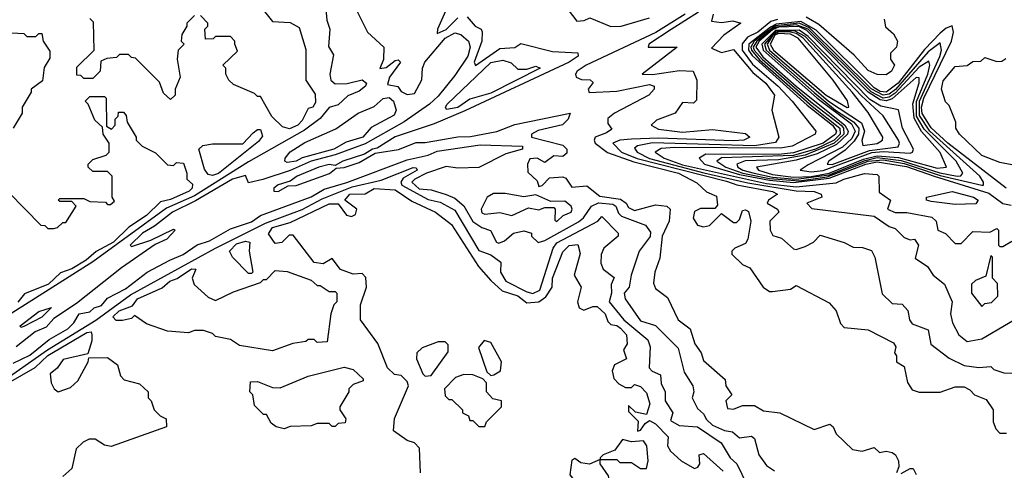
# Model space of a CAD drawing. Extents: x 2668140 to 2765664, y 823621 to 955240.
# Tile 14 of 256: x 2686621 to 2689910, y 847174 to 848676. Entities that reach past the tile are written whole.
import ezdxf

# ---------------------------------------------------------------- set-up
doc = ezdxf.new("R2010")
doc.units = 0

msp = doc.modelspace()

# ---------------------------------------------------------------- linework, layer by layer
at = {"layer": '0CON02XD'}
for points in [[(2687642.5, 848725), (2687647.5, 848675), (2687657.5, 848645), (2687653, 848587), (2687668.8, 848558.8), (2687657.5, 848495), (2687660, 848475), (2687675, 848462.5), (2687715, 848463.8), (2687765, 848476.2), (2687780, 848465), (2687776.7, 848455), (2687755, 848438), (2687717.7, 848422.3), (2687685, 848392.5), (2687655, 848383.8), (2687625, 848347.5), (2687572, 848308), (2687385, 848202.9), (2687205, 848089.6), (2687112, 848048), (2686865, 847869.5), (2686347.6, 847542.4)], [(2688435, 848732.5), (2688482, 848672), (2688506.4, 848673.6), (2688525, 848682.5), (2688595, 848653.8), (2688630, 848655), (2688725, 848683.1)], [(2687742.5, 848715), (2687783.3, 848635), (2687837.5, 848585), (2687836.4, 848543.6), (2687823.8, 848513.8), (2687845, 848517.5), (2687875, 848540), (2687885, 848542.5), (2687892.5, 848535), (2687856.7, 848485), (2687850, 848460), (2687883.6, 848453.6), (2687895, 848437.5), (2687915, 848427.5), (2687939.3, 848430.7), (2687963.9, 848476.1), (2687966.2, 848515), (2687973.8, 848535), (2688042, 848615), (2688075, 848632.5), (2688095, 848627.5), (2688120, 848605), (2688125.8, 848585), (2688117.8, 848555), (2688075, 848490), (2688018.3, 848421.7), (2687990, 848395), (2687905, 848336), (2687775, 848262.5), (2687675, 848225.5), (2687595, 848204.4), (2687525, 848173.1), (2687433, 848143), (2687385, 848132.5), (2687375, 848156.7), (2687332.5, 848145), (2687208, 848072), (2687131.2, 848035), (2687071.9, 847988.1), (2687031.2, 847965), (2686990, 847925), (2686995, 847920), (2687058.8, 847941.2), (2687135, 847977.5), (2687140, 847975), (2687112.5, 847945), (2687073.3, 847926.7), (2686961.3, 847848.7), (2686810.5, 847729.5), (2686735, 847680), (2686709.3, 847650.7), (2686672.5, 847635), (2686610, 847585)], [(2687205, 848690), (2687180, 848665), (2687180, 848655), (2687163, 848627), (2687160, 848605), (2687170, 848595), (2687150, 848575), (2687147.5, 848545), (2687157.5, 848485), (2687140, 848445), (2687140, 848425), (2687125, 848410), (2687101.7, 848431.7), (2687088.3, 848468.3), (2687008.3, 848548.3), (2686995, 848550), (2686985, 848560), (2686955, 848560), (2686945, 848550), (2686912.5, 848547.5), (2686891.7, 848538.3), (2686890, 848505), (2686865, 848480), (2686835, 848480), (2686825, 848490), (2686811.7, 848491.7), (2686811.7, 848518.3), (2686870, 848575), (2686868.3, 848668.3), (2686855, 848680)], [(2687430, 848715), (2687465, 848670), (2687525, 848667.5), (2687555, 848650), (2687577, 848577), (2687576.7, 848475), (2687607.7, 848427.7), (2687609.3, 848400.7), (2687600, 848385), (2687585, 848380), (2687565, 848340), (2687550, 848325), (2687522.5, 848312.5), (2687499.3, 848319.3), (2687463.6, 848353.6), (2687425, 848420), (2687415, 848420), (2687405, 848430), (2687335, 848460), (2687320, 848475), (2687310, 848495), (2687310, 848515), (2687300, 848525), (2687348.3, 848571.7), (2687340, 848595), (2687340, 848605), (2687325, 848620), (2687275, 848620), (2687267, 848613), (2687241.7, 848611.7), (2687240, 848645), (2687250, 848655), (2687250, 848665), (2687225, 848690)], [(2688048, 848715), (2688016.2, 848645), (2688015, 848630), (2688045, 848644.3), (2688085, 848682.5)], [(2688843.8, 848695), (2688745.9, 848634.1), (2688513.3, 848525), (2688483.3, 848505), (2688477.5, 848495), (2688480, 848485), (2688497, 848477), (2688526.4, 848476.4), (2688537, 848467), (2688520, 848445), (2688523.6, 848433.6), (2688615, 848438.1), (2688725, 848460), (2688740, 848455), (2688740, 848445), (2688722.5, 848425), (2688607.5, 848365), (2688585, 848347.5), (2688585, 848330), (2688598.3, 848311.7), (2688581.2, 848298.8), (2688543.3, 848285), (2688540, 848275), (2688543.3, 848265), (2688583.9, 848233.9), (2688672.5, 848202.5), (2688821.2, 848165), (2688882.3, 848132.3), (2688915, 848102.5), (2688948.3, 848088.3), (2688951.7, 848058.3), (2688943, 848047), (2688895, 848046.7), (2688875, 848036.7), (2688870, 848015), (2688885, 847991.2), (2688905, 847986.2), (2688925, 847990), (2688965, 848030), (2689005, 848000), (2689015, 848000), (2689025, 848010), (2689035, 848040), (2689045, 848042.5), (2689055, 848036.7), (2689063.3, 848005), (2689053.3, 847945), (2689045, 847930), (2689010, 847915), (2689000, 847905), (2689000, 847895), (2689035, 847860), (2689059.3, 847849.3), (2689104, 847784), (2689125, 847770), (2689135, 847770), (2689195, 847777.5), (2689215, 847790), (2689325, 847732.5), (2689347.5, 847705), (2689363, 847663), (2689375, 847650), (2689455, 847642.5), (2689539.3, 847599.3), (2689547.5, 847585), (2689542.5, 847565), (2689550, 847555), (2689550, 847535), (2689575, 847520), (2689586.1, 847466.1), (2689601.7, 847441.7), (2689625, 847433.8), (2689695, 847433.8), (2689745, 847452.5), (2689775, 847452.5), (2689795, 847442.5), (2689810, 847425), (2689849.3, 847409.3), (2689872.5, 847375), (2689872.5, 847335), (2689881.7, 847311.7), (2689895, 847297.5), (2689917, 847297)], [(2688888.3, 848701.7), (2688796.7, 848643.3), (2688722.5, 848595), (2688720, 848585), (2688817.5, 848585), (2688700, 848495), (2688735, 848494.2), (2688825, 848507.5), (2688870, 848505), (2688882.5, 848475), (2688881.7, 848408.3), (2688871.7, 848398.3), (2688835, 848400), (2688810, 848365), (2688748.3, 848341.7), (2688730, 848325), (2688755, 848311.2), (2688835, 848301.2), (2688935, 848310), (2689045, 848297.5), (2689060, 848285), (2689040, 848275), (2689005, 848272.5), (2688755, 848281.5), (2688665, 848278.5), (2688625.8, 848274.2), (2688602.5, 848265), (2688631.2, 848235), (2688683.2, 848213.2), (2688982, 848138)], [(2688936.7, 848695), (2688931.7, 848671.7), (2688965, 848666.7), (2689003, 848673), (2689030, 848665), (2688972.5, 848625), (2688931.7, 848581.7), (2688965, 848567.5), (2689005, 848577.5), (2689070, 848500), (2689113.3, 848465), (2689142.5, 848425), (2689133.3, 848375), (2689156.7, 848285), (2689145, 848267.5), (2689075, 848256.2), (2688735, 848265.4), (2688684.3, 848255.7), (2688675, 848247.5), (2688683.3, 848235), (2688725, 848214), (2688905.8, 848165.8), (2689052.9, 848132.9), (2689215, 848106.2), (2689275, 848103.3), (2689297.5, 848095), (2689300, 848085), (2689250, 848065), (2689266.7, 848046.7), (2689475, 848021.2), (2689525, 847986.7), (2689545, 847980), (2689575, 847950), (2689595, 847942.5), (2689610, 847945), (2689622.5, 847925), (2689611.7, 847881.7), (2689653, 847853), (2689672.5, 847825), (2689710, 847795), (2689735.9, 847735.9), (2689730, 847695), (2689736.7, 847665), (2689757.5, 847625), (2689785, 847603.3), (2689835, 847612.5), (2689942.5, 847675)], [(2688116, 848686), (2688142.5, 848655), (2688162.5, 848645), (2688165.9, 848635.9), (2688164.2, 848605), (2688138.8, 848535), (2688143.6, 848523.6), (2688225, 848580.8), (2688275, 848583.3), (2688295, 848597.5), (2688400.6, 848570.6), (2688485, 848566.2), (2688486, 848555), (2688455.8, 848535), (2688107.7, 848372.3), (2688005, 848328.8), (2687875, 848286.2), (2687815, 848247.5), (2687800, 848245), (2687772.5, 848227.5), (2687700, 848205), (2687675, 848190), (2687655, 848193.3), (2687620, 848185), (2687547.5, 848155), (2687525, 848137.5), (2687485, 848126.2), (2687470, 848115), (2687470, 848105), (2687485, 848103.3), (2687517.5, 848122.5), (2687545, 848123.3), (2687655.9, 848164.1), (2687678.3, 848181.7), (2687705, 848183.3), (2687755, 848200), (2687808.3, 848231.7), (2687886.1, 848243.9), (2687945, 848267.5), (2687975, 848266.7), (2688085, 848286.2), (2688126.4, 848286.4), (2688215, 848303.8), (2688275, 848327.1), (2688460, 848365), (2688452.5, 848345), (2688433.6, 848326.4), (2688353, 848307), (2688330, 848295), (2688330, 848285), (2688435, 848257.5), (2688448.8, 848245), (2688448.3, 848231.7), (2688435, 848220), (2688405, 848222.5), (2688375, 848200), (2688350, 848215), (2688325, 848212.5), (2688316.7, 848195), (2688318.3, 848168.3), (2688349.3, 848139.3), (2688355, 848120), (2688366.7, 848123.3), (2688391.2, 848148.8), (2688435, 848152.5), (2688445, 848147.5), (2688465, 848117.5), (2688515, 848122.5), (2688558.3, 848088.3), (2688627.9, 848077.9), (2688646.7, 848065), (2688655, 848050), (2688675, 848040), (2688745, 848059.4), (2688782.5, 848055), (2688794, 848045), (2688790, 848005), (2688766.7, 847955), (2688759.3, 847880.7), (2688742.5, 847835), (2688738.3, 847798.3), (2688745, 847780), (2688785, 847750), (2688820, 847675), (2688860, 847645), (2688876, 847596), (2688897.5, 847565), (2688905, 847540), (2688977, 847477), (2688980, 847455), (2689000, 847425), (2688980, 847405), (2688985, 847380), (2689005, 847377.5), (2689035, 847390), (2689075, 847390), (2689105, 847372.5), (2689160, 847365), (2689275, 847310), (2689327, 847327), (2689338.3, 847318.3), (2689347.5, 847295), (2689403, 847243), (2689435, 847237.5), (2689475, 847250), (2689493, 847233), (2689515, 847237.5), (2689535, 847232.5), (2689546.7, 847225), (2689556.7, 847205), (2689557.5, 847185), (2689550, 847165)], [(2689152.6, 848677.4), (2689129.3, 848670.7), (2689086.2, 848635), (2689051.9, 848618.1), (2689034, 848596), (2689033.8, 848575), (2689068.5, 848528.5), (2689154.4, 848455), (2689200.8, 848405), (2689280, 848305), (2689277.5, 848295), (2689201.2, 848255), (2689161.9, 848248.1), (2688809.5, 848250.5), (2688763.5, 848246.5), (2688743.3, 848235), (2688773.8, 848215), (2688835, 848192.4), (2689115, 848130.3), (2689215, 848118.9), (2689347.8, 848132.2), (2689373.8, 848145), (2689443, 848163), (2689485, 848160), (2689490, 848155), (2689491.7, 848101.7), (2689530, 848075), (2689520, 848045), (2689545, 848033.3), (2689583.6, 848033.6), (2689667.7, 848017.7), (2689682.5, 848005), (2689687.5, 847975), (2689713, 847963), (2689745, 847930), (2689765, 847930), (2689805, 847970), (2689861.7, 847968.3), (2689885, 847980), (2689890, 847975), (2689890, 847925), (2689895, 847920), (2689905, 847920), (2689935, 847937.5)], [(2689916.2, 848115), (2689720.8, 848265), (2689665, 848315.5), (2689635, 848364.2), (2689632.7, 848385), (2689640.5, 848415), (2689733.1, 848605), (2689740, 848635), (2689736, 848656), (2689715, 848648.6), (2689695, 848631.9), (2689643.3, 848576.7), (2689555, 848464.7), (2689515, 848435.3), (2689495, 848437.2), (2689475, 848449.1), (2689281.1, 848641.1), (2689230.4, 848670.4), (2689148.2, 848661.8), (2689128.4, 848651.6), (2689056.2, 848595), (2689055.7, 848575), (2689067.2, 848557.2), (2689251.4, 848391.4), (2689336.2, 848325), (2689349.2, 848305), (2689346.2, 848295), (2689304.4, 848265), (2689205, 848232.6), (2689155, 848227.4), (2688912.3, 848227.7), (2688890, 848215), (2688908, 848195), (2689025, 848160.3), (2689125, 848141), (2689205, 848133.3), (2689325, 848147.6), (2689446.7, 848195), (2689485, 848202.5), (2689583.1, 848186.9), (2689675, 848154.2), (2689858.2, 848098.2), (2689905, 848064), (2689932.5, 848057.5)], [(2689835, 848124.3), (2689840, 848125), (2689840, 848135), (2689828, 848155), (2689660.4, 848305), (2689626.5, 848356.5), (2689626.7, 848405), (2689694.2, 848554.2), (2689700, 848575), (2689695, 848598.8), (2689655, 848569.5), (2689546.6, 848443.4), (2689525, 848428.4), (2689505, 848424.3), (2689465, 848445.9), (2689259.3, 848649.3), (2689224.9, 848664.9), (2689144.2, 848655.8), (2689073.9, 848605), (2689062.5, 848585), (2689065.2, 848575), (2689092.2, 848542.2), (2689268.2, 848388.2), (2689360, 848315), (2689361.1, 848295), (2689341.5, 848275), (2689279.4, 848245), (2689205, 848223.9), (2688964.6, 848215.4), (2688950, 848205), (2688980, 848185), (2689035.8, 848165), (2689125, 848146.7), (2689225, 848139.4), (2689318.1, 848151.9), (2689455, 848204.8), (2689505, 848209.3), (2689575, 848197.4), (2689695, 848156.6), (2689835, 848124.3)], [(2689215, 848144.6), (2689325, 848159.2), (2689445, 848207.4), (2689485, 848216.5), (2689565, 848207.3), (2689693.8, 848166.2), (2689752.5, 848155), (2689764, 848156), (2689771.2, 848165), (2689749.2, 848205), (2689641.5, 848311.5), (2689616.8, 848355), (2689616.4, 848403.6), (2689654.5, 848495), (2689660.8, 848525), (2689657.7, 848537.7), (2689625, 848518.5), (2689545, 848431.4), (2689525, 848418.3), (2689505, 848415.2), (2689465, 848435.8), (2689254.7, 848645), (2689215, 848659.7), (2689145, 848652.1), (2689082.6, 848605), (2689071.3, 848585), (2689074.6, 848574.6), (2689100.6, 848545), (2689262.9, 848402.9), (2689364.7, 848325), (2689372.8, 848315), (2689374.1, 848295), (2689341.2, 848265), (2689245, 848224.3), (2689155, 848209), (2689043.9, 848206.1), (2689016.7, 848195), (2689020, 848185), (2689036.2, 848175), (2689074, 848165), (2689135, 848151.4), (2689215, 848144.6)], [(2689205, 848151.2), (2689265, 848154.1), (2689325, 848164.6), (2689439, 848211), (2689485, 848222.9), (2689556.5, 848216.5), (2689685, 848180.8), (2689716.2, 848185), (2689695, 848233.8), (2689633.2, 848303.2), (2689608, 848348), (2689604.1, 848395.9), (2689625.7, 848465.7), (2689625, 848482.5), (2689615, 848483.8), (2689535, 848412.9), (2689515, 848406.1), (2689495, 848409.4), (2689455.1, 848435.1), (2689250.6, 848640.6), (2689223.4, 848653.4), (2689155, 848651.3), (2689135, 848642.5), (2689091, 848605), (2689080.2, 848585), (2689103.2, 848553.2), (2689215, 848454.7), (2689377.2, 848325), (2689387.6, 848305), (2689385.8, 848295), (2689349.4, 848260.6), (2689285, 848228.9), (2689215, 848207.6), (2689082.5, 848185), (2689088.8, 848175), (2689135, 848159.7), (2689205, 848151.2)], [(2689508.3, 848678.3), (2689513, 848653), (2689539.3, 848629.3), (2689552.5, 848605), (2689550, 848585), (2689530, 848565), (2689530, 848545), (2689542.5, 848525), (2689532.5, 848505), (2689515, 848492.5), (2689485, 848493.3), (2689455, 848506.7), (2689408.1, 848558.1), (2689290.6, 848660.6), (2689248, 848685)], [(2686595, 848632.5), (2686635, 848630), (2686645, 848620), (2686675, 848620), (2686685, 848630), (2686695, 848630), (2686700, 848605), (2686721.7, 848571.7), (2686721.7, 848548.3), (2686703, 848517), (2686697, 848473), (2686660, 848445), (2686660, 848435), (2686630, 848385), (2686630, 848365), (2686600, 848315)], [(2689265, 848169.1), (2689305, 848173.3), (2689466.9, 848233.1), (2689505, 848237.4), (2689595, 848231.9), (2689603.3, 848235), (2689606, 848245), (2689570, 848315), (2689556, 848376), (2689497.7, 848387.7), (2689460.5, 848410.5), (2689255, 848620.5), (2689225, 848641.2), (2689145, 848640.7), (2689100, 848595), (2689104.2, 848575), (2689284.6, 848414.6), (2689398.7, 848328.7), (2689411.2, 848305), (2689399.9, 848280.1), (2689368.7, 848251.3), (2689255, 848192.2), (2689227.5, 848175), (2689265, 848169.1)], [(2689335, 848193.8), (2689459.7, 848240.3), (2689555, 848252.5), (2689560, 848265), (2689556, 848275), (2689505.5, 848355.5), (2689432.2, 848422.2), (2689245, 848620), (2689208.9, 848638.9), (2689145, 848636.7), (2689108.7, 848595), (2689114.7, 848575), (2689275, 848433.2), (2689346.2, 848375), (2689405.6, 848335.6), (2689423.2, 848315), (2689422.5, 848295), (2689408.7, 848271.3), (2689378.5, 848241.5), (2689323.8, 848205), (2689317.5, 848195), (2689335, 848193.8)], [(2689437, 848257), (2689485, 848263.1), (2689502.5, 848275), (2689503.8, 848285), (2689455, 848366.7), (2689401.4, 848435), (2689238, 848615), (2689215, 848630.4), (2689195.1, 848635.1), (2689155, 848635.9), (2689136, 848625), (2689117.6, 848595), (2689125.3, 848575), (2689322.3, 848405), (2689432.3, 848332.3), (2689443.1, 848305), (2689434.1, 848274.1), (2689437, 848257)], [(2689385, 848384), (2689390, 848385), (2689385.7, 848405.7), (2689337.5, 848475), (2689221.1, 848615), (2689195, 848627.8), (2689155, 848630), (2689143.7, 848625), (2689127.5, 848595), (2689138.8, 848575), (2689315, 848424.6), (2689385, 848384)], [(2688047, 848377), (2688043.3, 848385), (2688048.8, 848395), (2688195, 848534), (2688235, 848541.2), (2688262.3, 848532.3), (2688285, 848512), (2688315, 848512), (2688345, 848521.2), (2688360, 848515), (2688195, 848431.8), (2688125, 848412), (2688085, 848383.3), (2688047, 848377)], [(2689935, 848192.5), (2689895, 848200), (2689835, 848223.3), (2689760, 848295), (2689747.5, 848315), (2689747.5, 848335), (2689725, 848390), (2689713, 848403), (2689700, 848445), (2689705, 848472.5), (2689745, 848520), (2689785, 848523.3), (2689805, 848536.7), (2689831.7, 848538.3), (2689845, 848550), (2689885, 848537.5), (2689901.7, 848538.3), (2689915, 848547.5)], [(2686585, 848100), (2686691.7, 847991.7), (2686705, 847990), (2686715, 847980), (2686735, 847980), (2686747, 847983), (2686765, 848000), (2686775, 848000), (2686810, 848055), (2686795, 848070), (2686755, 848070), (2686750, 848075), (2686755, 848080), (2686835, 848080), (2686855, 848070), (2686907.5, 848067.5), (2686915, 848060), (2686925, 848060), (2686938.3, 848071.7), (2686930, 848085), (2686930, 848155), (2686915, 848170), (2686865, 848170), (2686850, 848185), (2686850, 848195), (2686865, 848210), (2686910, 848225), (2686920, 848235), (2686920, 848265), (2686900, 848295), (2686898.3, 848318.3), (2686871.7, 848341.7), (2686850, 848395), (2686840, 848405), (2686855, 848420), (2686905, 848420), (2686910, 848415), (2686911.7, 848321.7), (2686928.3, 848311.7), (2686940, 848325), (2686940, 848345), (2686950, 848355), (2686951.7, 848368.3), (2686968.3, 848368.3), (2686977, 848357), (2686980, 848335), (2687010, 848285), (2687010, 848275), (2687030, 848255), (2687075, 848232.5), (2687115, 848192.5), (2687135, 848190), (2687145, 848200), (2687168.3, 848198.3), (2687180, 848165), (2687180, 848145), (2687198.3, 848128.3), (2687197.5, 848115), (2687187.5, 848105), (2687125, 848076.7), (2687091.2, 848068.8), (2687045, 848024), (2686985.5, 847984.5), (2686935, 847934.5), (2686876.5, 847903.5), (2686843.8, 847875), (2686795, 847845.7), (2686757.5, 847832.5), (2686718, 847795), (2686637.5, 847762.5), (2686615, 847734.2)], [(2687515, 848200), (2687506.7, 848205), (2687508, 848215), (2687524.4, 848235.6), (2687573.5, 848266.5), (2687677.1, 848312.9), (2687751.2, 848365), (2687805, 848387.5), (2687835, 848414.2), (2687855, 848417.5), (2687870, 848405), (2687878.8, 848375), (2687871.7, 848358.3), (2687795, 848317.5), (2687766.7, 848285), (2687711.4, 848268.6), (2687670, 848245), (2687564.3, 848215.7), (2687545, 848204.4), (2687515, 848200)], [(2687265, 848156.7), (2687250.7, 848160.7), (2687238.3, 848178.3), (2687220, 848245), (2687233, 848257), (2687265, 848262.5), (2687367, 848263), (2687400.7, 848299.3), (2687415, 848310), (2687425, 848310), (2687431.7, 848288.3), (2687419.3, 848270.7), (2687285, 848164), (2687265, 848156.7)], [(2686599.3, 847530.7), (2686655, 847557.5), (2686720, 847610), (2686782.5, 847645), (2686802.5, 847665), (2686820, 847695), (2686855, 847702.5), (2686870, 847715), (2686895, 847723.8), (2686915, 847747.5), (2686975, 847779.2), (2687047.5, 847835), (2687122.5, 847875), (2687167, 847893), (2687214.1, 847925.9), (2687255, 847938.8), (2687325, 847978.8), (2687395, 848002), (2687425, 848023.8), (2687595, 848086.2), (2687638.3, 848111.7), (2687713.9, 848133.9), (2687915, 848209.2), (2687985, 848224.3), (2688015, 848237.5), (2688158.8, 848258.8), (2688300, 848255), (2688300, 848245), (2688245, 848228.8), (2688155, 848183.8), (2688085, 848181.2), (2688045, 848186.9), (2687980, 848165), (2687941.2, 848145), (2687931.2, 848135), (2687955, 848112.5), (2687995, 848108.8), (2688045, 848094), (2688075, 848081.2), (2688105, 848056.2), (2688135, 848003.8), (2688165, 847983.3), (2688193.3, 847973.3), (2688213.3, 847935), (2688221.7, 847931.7), (2688240.7, 847939.3), (2688270, 847965), (2688305, 847972.5), (2688330, 847965), (2688330, 847955), (2688353, 847933), (2688375, 847940), (2688487.6, 848002.4), (2688504.3, 848015.7), (2688531.2, 848055), (2688554.5, 848065.5), (2688601.8, 848061.8), (2688612, 848055), (2688620.8, 848030.8), (2688631.2, 848021.2), (2688711.2, 847991.2), (2688727.5, 847967.5), (2688727, 847953), (2688690, 847905), (2688663.3, 847825), (2688656.7, 847785), (2688640, 847765), (2688643.8, 847745), (2688695, 847672.5), (2688745, 847656.7), (2688820.7, 847580.7), (2688840.5, 847500.5), (2688868.8, 847455), (2688872.5, 847435), (2688867.5, 847415), (2688885, 847380), (2688905, 847362.5), (2688915, 847343.3), (2688935, 847323.8), (2688975, 847306.2), (2689001.7, 847301.7), (2689025, 847282.5), (2689065, 847287.5), (2689075, 847280), (2689090, 847225), (2689115, 847190), (2689141.7, 847171.7)], [(2686545, 847458.1), (2686714.1, 847575.9), (2686875, 847674.4), (2686991.5, 847758.5), (2687275.5, 847914.5), (2687442.2, 847997.8), (2687565, 848043.6), (2687631.3, 848078.7), (2687731.2, 848118.8), (2687828.3, 848141.7), (2687935, 848183.8), (2687945, 848182.5), (2687948.8, 848175), (2687901.7, 848148.3), (2687894.2, 848135), (2687897.1, 848125), (2687985, 848077.1), (2688025, 848068), (2688075, 848041.2), (2688155, 847906.7), (2688195, 847892.5), (2688228.3, 847868.3), (2688227.5, 847835), (2688244.4, 847804.4), (2688315, 847769.2), (2688335, 847762.9), (2688358, 847775), (2688402.5, 847915), (2688415, 847932), (2688513.8, 847985), (2688552.5, 848005), (2688565, 848020), (2688620, 847965), (2688620, 847955), (2688572.5, 847915), (2688563, 847893), (2688562.5, 847865), (2688570, 847845), (2688606.4, 847816.4), (2688597, 847793), (2688598, 847765), (2688590, 847735), (2688639.2, 847675), (2688719.2, 847609.2), (2688726.7, 847585), (2688723.3, 847515), (2688733.9, 847503.9), (2688761.7, 847491.7), (2688763.6, 847463.6), (2688777.5, 847435), (2688777.5, 847405), (2688802.5, 847365), (2688795, 847340), (2688823.6, 847323.6), (2688885, 847318.8), (2688963.8, 847265), (2688993.8, 847215), (2689016.7, 847195), (2689083.8, 847055)], [(2688982, 848138), (2689016.2, 848126.2), (2689135, 848103.8), (2689152.5, 848095), (2689122.5, 848075), (2689117.5, 848065), (2689152.5, 848045), (2689156.7, 848035), (2689126.7, 848005), (2689127.5, 847975), (2689137, 847957), (2689165, 847947.5), (2689205, 847912.5), (2689215, 847910), (2689245, 847920), (2689272.5, 847935), (2689295, 847957.5), (2689375, 847933.3), (2689405, 847917.5), (2689436.4, 847916.4), (2689466.4, 847906.4), (2689477.5, 847885), (2689501.7, 847761.7), (2689535, 847730), (2689568.3, 847728.3), (2689587, 847707), (2689593.3, 847675), (2689602.3, 847662.3), (2689655, 847642.5), (2689663.9, 847593.9), (2689725, 847547.5), (2689775, 847523.3), (2689825, 847516.7), (2689865, 847520), (2689875, 847510), (2689908.3, 847498.3), (2689935, 847497.5)], [(2687960, 847165), (2687957, 847247), (2687940, 847265), (2687915, 847273.3), (2687870, 847305), (2687873, 847347), (2687920, 847455), (2687915, 847470), (2687895, 847490), (2687873, 847493), (2687850, 847515), (2687817, 847597), (2687760, 847675), (2687760, 847725), (2687780, 847785), (2687777, 847817), (2687765, 847830), (2687735, 847827.5), (2687693, 847843), (2687665, 847880), (2687635, 847862.5), (2687605, 847866.7), (2687535, 847957.5), (2687521.7, 847958.3), (2687497, 847933), (2687475, 847930), (2687452.5, 847962.5), (2687465, 847983.3), (2687525, 848000), (2687655, 848062), (2687685, 848062.5), (2687712.5, 848025), (2687729.3, 848020.7), (2687743, 848027), (2687747.5, 848045), (2687707.5, 848075), (2687724, 848095), (2687775, 848096.2), (2687805, 848114), (2687875, 848109.2), (2687931.2, 848071.2), (2688010, 848035), (2688063.9, 847993.9), (2688153.1, 847853.1), (2688195, 847806.2), (2688232.5, 847772.5), (2688285.4, 847755.4), (2688315, 847732), (2688355, 847736), (2688378.1, 847751.9), (2688400, 847785), (2688400.8, 847815), (2688435, 847902.5), (2688456.4, 847923.6), (2688485, 847926.7), (2688493, 847897), (2688472.5, 847825), (2688496.7, 847785), (2688483.8, 847735), (2688490, 847715), (2688505, 847707.5), (2688535, 847720), (2688549.5, 847719.5), (2688576.7, 847695), (2688585, 847670), (2688595, 847660), (2688615, 847656.7), (2688627.3, 847647.3), (2688647.5, 847625), (2688650, 847595), (2688637.5, 847575), (2688647.5, 847545), (2688607.5, 847525), (2688600, 847505), (2688605, 847480), (2688621.7, 847461.7), (2688645, 847450), (2688665, 847450), (2688675, 847460), (2688695, 847453.3), (2688715, 847432.5), (2688725.9, 847395.9), (2688715, 847360), (2688677.5, 847367.5), (2688655, 847390), (2688655, 847370), (2688687, 847337), (2688684.2, 847304.2), (2688695, 847307.5), (2688710, 847330), (2688725, 847340), (2688745, 847328.8), (2688786.7, 847285), (2688784.2, 847255), (2688795, 847238), (2688830, 847205), (2688875, 847180), (2688886.4, 847183.6), (2688892.5, 847195), (2688890, 847225), (2688905, 847230), (2688970.7, 847170.7)], [(2688415, 848003.3), (2688436.4, 848023.6), (2688462.5, 848035), (2688466.7, 848045), (2688462.5, 848055), (2688441.7, 848071.7), (2688395, 848070), (2688345, 848092.5), (2688305, 848086.2), (2688243, 848097), (2688203.6, 848096.4), (2688182.5, 848085), (2688162.5, 848045), (2688165, 848032.5), (2688175, 848027.5), (2688225, 848033.8), (2688265, 848023.8), (2688320.7, 848049.3), (2688355, 848042.5), (2688375, 848050), (2688405, 848050), (2688410, 848045), (2688408.3, 848008.3), (2688415, 848003.3)], [(2689745, 848060), (2689665, 848070), (2689650, 848075), (2689650, 848085), (2689735, 848103.3), (2689806.7, 848085), (2689822.5, 848075), (2689815, 848062.5), (2689745, 848060)], [(2687395, 847830), (2687385, 847830), (2687332.5, 847885), (2687322.5, 847905), (2687345, 847928.6), (2687375, 847938), (2687390, 847935), (2687387.5, 847905), (2687400, 847835), (2687395, 847830)], [(2689835, 847720), (2689845, 847730), (2689867, 847733), (2689887.5, 847755), (2689887, 847797), (2689870, 847815), (2689870, 847885), (2689865, 847890), (2689848.3, 847821.7), (2689813, 847807), (2689800, 847795), (2689800, 847765), (2689835, 847720)], [(2687465, 847572.5), (2687355, 847590), (2687325, 847610), (2687275, 847620), (2687265, 847630), (2687235, 847640), (2687205, 847640), (2687185, 847632.5), (2687115, 847637.5), (2687045, 847662.5), (2687005, 847690), (2686995, 847680), (2686965, 847673.3), (2686943.6, 847673.6), (2686932.5, 847685), (2686953.3, 847705), (2686998.3, 847721.7), (2687015, 847745.8), (2687097.5, 847782.5), (2687122.5, 847805), (2687146.7, 847813.3), (2687195, 847845.7), (2687210, 847845), (2687197.5, 847815), (2687203.6, 847793.6), (2687250.7, 847750.7), (2687275, 847740), (2687335, 847768.8), (2687425, 847800), (2687435, 847810), (2687445, 847810), (2687475, 847840), (2687515, 847836.7), (2687595, 847807.5), (2687615, 847790), (2687625, 847790), (2687655, 847770), (2687675, 847770), (2687680, 847765), (2687680, 847735), (2687670, 847725), (2687660, 847695), (2687648.3, 847601.7), (2687615, 847600), (2687605, 847610), (2687585, 847610), (2687577, 847603), (2687533, 847597), (2687465, 847572.5)], [(2686625, 847650), (2686622.5, 847655), (2686685, 847703.8), (2686727, 847717), (2686695, 847684.3), (2686635, 847653.8), (2686625, 847650)], [(2686584, 847465), (2686673, 847517), (2686715, 847556.7), (2686845, 847633.8), (2686860, 847635), (2686862.5, 847625), (2686862.5, 847605), (2686848.3, 847561.7), (2686766.4, 847543.6), (2686745.9, 847514.1), (2686722.5, 847495), (2686726.2, 847465), (2686736.7, 847445), (2686750, 847435), (2686790.7, 847449.3), (2686815, 847472.5), (2686850, 847535), (2686851.7, 847548.3), (2686915, 847550), (2686947.5, 847525), (2686958.3, 847488.3), (2686970, 847475), (2687021.7, 847461.7), (2687050, 847435), (2687050, 847415), (2687060, 847405), (2687070, 847375), (2687090, 847355), (2687110, 847345), (2687111.7, 847318.3), (2686926.4, 847253.6), (2686905, 847257.5), (2686873, 847277), (2686853, 847277), (2686833, 847267), (2686810, 847245), (2686795, 847180), (2686765, 847152.5)], [(2687975, 847487.5), (2687995, 847490), (2688051.7, 847568.3), (2688051.7, 847591.7), (2688041.7, 847601.7), (2688018.3, 847601.7), (2687965, 847582.5), (2687947.5, 847565), (2687946.7, 847545), (2687967.5, 847495), (2687975, 847487.5)], [(2688195, 847490), (2688205, 847492.5), (2688226.7, 847505), (2688230, 847535), (2688195, 847600), (2688173, 847607), (2688153, 847583), (2688181.7, 847501.7), (2688195, 847490)], [(2687505, 847312.5), (2687478.3, 847318.3), (2687460.7, 847330.7), (2687445, 847360), (2687435, 847360), (2687405, 847390), (2687400, 847425), (2687390, 847435), (2687391.7, 847468.3), (2687415, 847470), (2687465, 847450), (2687491.7, 847448.3), (2687585, 847487.5), (2687705, 847517.5), (2687735, 847510), (2687768.3, 847478.3), (2687768.3, 847471.7), (2687735, 847460), (2687720, 847445), (2687720, 847435), (2687690, 847385), (2687690, 847375), (2687710, 847345), (2687708.3, 847331.7), (2687685, 847330), (2687675, 847320), (2687665, 847320), (2687655, 847330), (2687615, 847330), (2687595, 847322.5), (2687525, 847320), (2687505, 847312.5)], [(2688175, 847320), (2688180, 847335), (2688230, 847385), (2688230, 847405), (2688201.7, 847411.7), (2688180, 847435), (2688180, 847465), (2688168.3, 847478.3), (2688135, 847492.5), (2688105, 847493.3), (2688076.4, 847483.6), (2688040, 847445), (2688041.7, 847421.7), (2688055, 847410), (2688065, 847410), (2688100, 847375), (2688100, 847365), (2688120, 847355), (2688125, 847340), (2688135, 847340), (2688155, 847320), (2688175, 847320)], [(2688715, 847180), (2688720, 847205), (2688716, 847255), (2688705, 847272), (2688665, 847268.8), (2688635, 847276.2), (2688609.3, 847240.7), (2688570, 847225), (2688560, 847215), (2688560, 847210), (2688615, 847210), (2688625, 847200), (2688665, 847200), (2688695, 847180), (2688715, 847180)], [(2688543, 847077), (2688575, 847082.5), (2688591.7, 847098.3), (2688592.5, 847135), (2688587.5, 847155), (2688560, 847195), (2688560, 847210), (2688524.1, 847194.1), (2688495, 847198.8), (2688475, 847213.3), (2688465, 847207.5), (2688458.3, 847158.3), (2688471.7, 847141.7), (2688488, 847098), (2688543, 847077)], [(2689565, 847162.5), (2689595, 847180), (2689605, 847180), (2689615, 847160)]]:
    msp.add_lwpolyline(points, dxfattribs=at)

doc.saveas('drawing.dxf')
